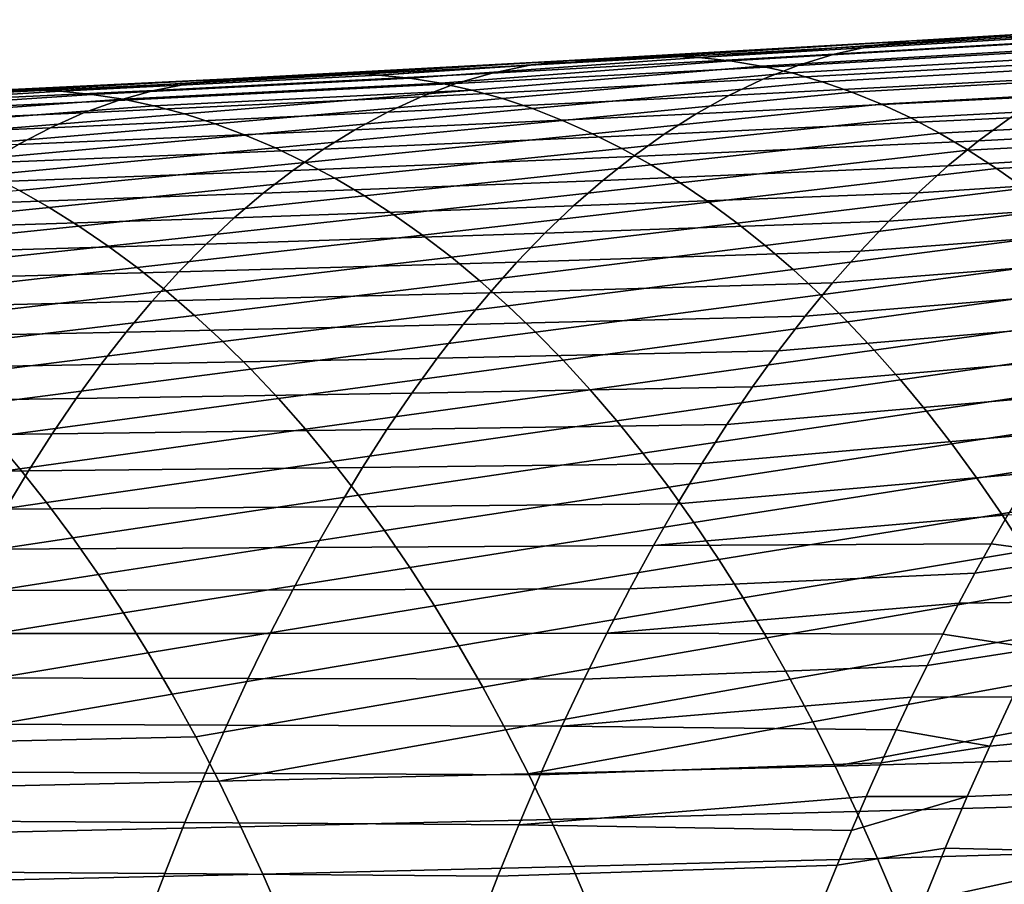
# Model space of a CAD drawing. Header units: metres. Extents: x -248 to 28, y -28 to 28.
# Tile 198 of 256: x -58 to -52, y 12 to 17. Entities that reach past the tile are written whole.
import ezdxf

# ---------------------------------------------------------------- set-up
doc = ezdxf.new("R2010")
doc.units = ezdxf.units.M
doc.layers.add('solid_10_061_053_XXX', color=7, linetype='CONTINUOUS')

msp = doc.modelspace()

# ---------------------------------------------------------------- linework, layer by layer
at = {"layer": 'solid_10_061_053_XXX'}
for points in [[(-50.803398, 16.858603, 93.924828), (-51.02494, 16.807505, 93.365997), (-53.061989, 16.687351, 94.193184), (-52.839825, 16.735607, 94.723518)], [(-50.573166, 16.889914, 94.502327), (-50.803398, 16.858603, 93.924828), (-52.839825, 16.735607, 94.723518), (-52.60836, 16.764807, 95.271416)], [(-52.60836, 16.764807, 95.271416), (-52.268517, 16.779232, 95.803047), (-52.045284, 16.792744, 95.721962), (-50.573166, 16.889914, 94.502327)], [(-51.956287, 16.779114, 96.193016), (-52.045284, 16.792744, 95.721962), (-52.268517, 16.779232, 95.803047), (-53.857094, 16.667473, 96.864189)], [(-51.02494, 16.807505, 93.365997), (-51.238548, 16.738308, 92.824013), (-53.275646, 16.621668, 93.678551), (-53.061989, 16.687351, 94.193184)], [(-52.839825, 16.735607, 94.723518), (-53.061989, 16.687351, 94.193184), (-55.072578, 16.57655, 95.003403), (-54.85088, 16.622072, 95.508255)], [(-52.60836, 16.764807, 95.271416), (-52.839825, 16.735607, 94.723518), (-54.85088, 16.622072, 95.508255), (-54.619438, 16.649307, 96.029579)], [(-54.619438, 16.649307, 96.029579), (-54.351784, 16.658127, 96.559929), (-54.043335, 16.675489, 96.447845), (-52.60836, 16.764807, 95.271416)], [(-52.60836, 16.764807, 95.271416), (-54.043335, 16.675489, 96.447845), (-53.857094, 16.667473, 96.864189), (-52.268517, 16.779232, 95.803047)], [(-51.773567, 16.759523, 96.619667), (-51.956287, 16.779114, 96.193016), (-53.857094, 16.667473, 96.864189), (-53.672874, 16.648178, 97.272346)], [(-51.593658, 16.728472, 97.03746), (-51.773567, 16.759523, 96.619667), (-53.672874, 16.648178, 97.272346), (-53.490936, 16.617899, 97.672829)], [(-51.416454, 16.686319, 97.4468), (-51.593658, 16.728472, 97.03746), (-53.490936, 16.617899, 97.672829), (-53.311195, 16.576946, 98.066055)], [(-51.238548, 16.738308, 92.824013), (-51.444992, 16.652695, 92.297035), (-53.481609, 16.540192, 93.177727), (-53.275646, 16.621668, 93.678551)], [(-54.043335, 16.675489, 96.447845), (-55.740479, 16.564472, 97.53093), (-55.555809, 16.545599, 97.92247), (-53.857094, 16.667473, 96.864189)], [(-54.043335, 16.675489, 96.447845), (-54.351784, 16.658127, 96.559929), (-55.740479, 16.564472, 97.53093)], [(-53.857094, 16.667473, 96.864189), (-55.555809, 16.545599, 97.92247), (-55.372936, 16.516193, 98.30748), (-53.672874, 16.648178, 97.272346)], [(-53.061989, 16.687351, 94.193184), (-53.275646, 16.621668, 93.678551), (-55.285362, 16.514296, 94.513107), (-55.072578, 16.57655, 95.003403)], [(-51.241859, 16.633429, 97.848114), (-51.416454, 16.686319, 97.4468), (-53.311195, 16.576946, 98.066055), (-53.133572, 16.525629, 98.452415)], [(-54.85088, 16.622072, 95.508255), (-55.072578, 16.57655, 95.003403), (-57.059486, 16.47472, 95.797585), (-56.839226, 16.517653, 96.279968)], [(-54.619438, 16.649307, 96.029579), (-54.85088, 16.622072, 95.508255), (-56.839226, 16.517653, 96.279968), (-56.608944, 16.543083, 96.777718)], [(-56.608944, 16.543083, 96.777718), (-56.292747, 16.553434, 97.26545), (-55.849625, 16.576641, 97.104347), (-54.619438, 16.649307, 96.029579)], [(-54.619438, 16.649307, 96.029579), (-55.849625, 16.576641, 97.104347), (-55.740479, 16.564472, 97.53093), (-54.351784, 16.658127, 96.559929)], [(-53.275646, 16.621668, 93.678551), (-53.481609, 16.540192, 93.177727), (-55.490051, 16.436867, 94.035484), (-55.285362, 16.514296, 94.513107)], [(-53.672874, 16.648178, 97.272346), (-55.372936, 16.516193, 98.30748), (-55.191792, 16.476519, 98.686333), (-53.490936, 16.617899, 97.672829)], [(-53.490936, 16.617899, 97.672829), (-55.191792, 16.476519, 98.686333), (-55.012314, 16.426832, 99.059425), (-53.311195, 16.576946, 98.066055)], [(-51.444992, 16.652695, 92.297035), (-51.645035, 16.552351, 91.783241), (-53.680672, 16.44455, 92.688858), (-53.481609, 16.540192, 93.177727)], [(-51.069771, 16.570162, 98.241837), (-51.241859, 16.633429, 97.848114), (-53.133572, 16.525629, 98.452415), (-52.957981, 16.464256, 98.832321)], [(-56.608944, 16.543083, 96.777718), (-57.77858, 16.478615, 97.80574), (-57.60841, 16.469816, 98.193947), (-56.292747, 16.553434, 97.26545)], [(-55.740479, 16.564472, 97.53093), (-55.849625, 16.576641, 97.104347), (-56.292747, 16.553434, 97.26545), (-57.60841, 16.469816, 98.193947)], [(-55.555809, 16.545599, 97.92247), (-55.740479, 16.564472, 97.53093), (-57.60841, 16.469816, 98.193947), (-57.424255, 16.45146, 98.570747)], [(-55.072578, 16.57655, 95.003403), (-55.285362, 16.514296, 94.513107), (-57.270565, 16.415754, 95.328674), (-57.059486, 16.47472, 95.797585)], [(-53.311195, 16.576946, 98.066055), (-55.012314, 16.426832, 99.059425), (-54.834438, 16.367392, 99.427132), (-53.133572, 16.525629, 98.452415)], [(-51.645035, 16.552351, 91.783241), (-51.839439, 16.438965, 91.280785), (-53.873634, 16.336378, 92.210068), (-53.680672, 16.44455, 92.688858)], [(-50.900082, 16.49688, 98.62838), (-51.069771, 16.570162, 98.241837), (-52.957981, 16.464256, 98.832321), (-52.78434, 16.393139, 99.206169)], [(-56.839226, 16.517653, 96.279968), (-57.059486, 16.47472, 95.797585), (-59.025482, 16.381483, 96.576706), (-58.807526, 16.422003, 97.039574)], [(-56.608944, 16.543083, 96.777718), (-56.839226, 16.517653, 96.279968), (-58.807526, 16.422003, 97.039574), (-58.579433, 16.445808, 97.516724)], [(-58.579433, 16.445808, 97.516724), (-58.323593, 16.45233, 98.003967), (-57.994957, 16.468105, 97.884438), (-56.608944, 16.543083, 96.777718)], [(-56.608944, 16.543083, 96.777718), (-57.994957, 16.468105, 97.884438), (-57.77858, 16.478615, 97.80574)], [(-55.285362, 16.514296, 94.513107), (-55.490051, 16.436867, 94.035484), (-57.473289, 16.342224, 94.87133), (-57.270565, 16.415754, 95.328674)], [(-55.372936, 16.516193, 98.30748), (-55.555809, 16.545599, 97.92247), (-57.424255, 16.45146, 98.570747), (-57.241459, 16.423006, 98.942078)], [(-55.191792, 16.476519, 98.686333), (-55.372936, 16.516193, 98.30748), (-57.241459, 16.423006, 98.942078), (-57.059971, 16.384659, 99.308304)], [(-53.481609, 16.540192, 93.177727), (-53.680672, 16.44455, 92.688858), (-55.687469, 16.345825, 93.568634), (-55.490051, 16.436867, 94.035484)], [(-53.133572, 16.525629, 98.452415), (-54.834438, 16.367392, 99.427132), (-54.658092, 16.298456, 99.789825), (-52.957981, 16.464256, 98.832321)], [(-50.7327, 16.413942, 99.008171), (-50.900082, 16.49688, 98.62838), (-52.78434, 16.393139, 99.206169), (-52.612568, 16.31259, 99.574364)], [(-57.77858, 16.478615, 97.80574), (-59.462849, 16.383202, 98.853966), (-59.280106, 16.365442, 99.217873), (-57.60841, 16.469816, 98.193947)], [(-57.77858, 16.478615, 97.80574), (-57.994957, 16.468105, 97.884438), (-59.462849, 16.383202, 98.853966)], [(-57.60841, 16.469816, 98.193947), (-59.280106, 16.365442, 99.217873), (-59.098316, 16.337986, 99.577316), (-57.424255, 16.45146, 98.570747)], [(-57.059486, 16.47472, 95.797585), (-57.270565, 16.415754, 95.328674), (-59.234127, 16.325613, 96.126251), (-59.025482, 16.381483, 96.576706)], [(-57.424255, 16.45146, 98.570747), (-59.098316, 16.337986, 99.577316), (-58.91745, 16.300987, 99.932625), (-57.241459, 16.423006, 98.942078)], [(-55.490051, 16.436867, 94.035484), (-55.687469, 16.345825, 93.568634), (-57.668495, 16.255598, 94.423645), (-57.473289, 16.342224, 94.87133)], [(-55.191792, 16.476519, 98.686333), (-57.059971, 16.384659, 99.308304), (-56.879734, 16.336628, 99.669785)], [(-55.191792, 16.476519, 98.686333), (-56.879734, 16.336628, 99.669785), (-56.700703, 16.279121, 100.026878), (-55.012314, 16.426832, 99.059425)], [(-53.680672, 16.44455, 92.688858), (-53.873634, 16.336378, 92.210068), (-55.878445, 16.242725, 93.110664), (-55.687469, 16.345825, 93.568634)], [(-52.957981, 16.464256, 98.832321), (-54.658092, 16.298456, 99.789825), (-54.483212, 16.220285, 100.147896), (-52.78434, 16.393139, 99.206169)], [(-51.839439, 16.438965, 91.280785), (-52.028835, 16.313913, 90.788193), (-54.061169, 16.216995, 91.739845), (-53.873634, 16.336378, 92.210068)], [(-57.270565, 16.415754, 95.328674), (-57.473289, 16.342224, 94.87133), (-59.434292, 16.255762, 95.686302), (-59.234127, 16.325613, 96.126251)], [(-57.241459, 16.423006, 98.942078), (-58.91745, 16.300987, 99.932625), (-58.737469, 16.254606, 100.284134), (-57.059971, 16.384659, 99.308304)], [(-57.059971, 16.384659, 99.308304), (-58.737469, 16.254606, 100.284134), (-58.558331, 16.198997, 100.632187), (-56.879734, 16.336628, 99.669785)], [(-55.012314, 16.426832, 99.059425), (-56.700703, 16.279121, 100.026878), (-56.52282, 16.212345, 100.379944), (-54.834438, 16.367392, 99.427132)], [(-52.78434, 16.393139, 99.206169), (-54.483212, 16.220285, 100.147896), (-54.30978, 16.13307, 100.501625), (-52.612568, 16.31259, 99.574364)], [(-50.567558, 16.321636, 99.381546), (-50.7327, 16.413942, 99.008171), (-52.612568, 16.31259, 99.574364), (-52.442623, 16.222843, 99.93721)], [(-50.015797, 16.404654, 89.768097), (-50.173557, 16.283936, 89.339317), (-52.213482, 16.177731, 90.304962), (-52.028835, 16.313913, 90.788193)], [(-57.473289, 16.342224, 94.87133), (-57.668495, 16.255598, 94.423645), (-59.626816, 16.173294, 95.254967), (-59.434292, 16.255762, 95.686302)], [(-56.879734, 16.336628, 99.669785), (-58.558331, 16.198997, 100.632187), (-58.380001, 16.134319, 100.977097), (-56.700703, 16.279121, 100.026878)], [(-55.687469, 16.345825, 93.568634), (-55.878445, 16.242725, 93.110664), (-57.857025, 16.157345, 93.983719), (-57.668495, 16.255598, 94.423645)], [(-54.834438, 16.367392, 99.427132), (-56.52282, 16.212345, 100.379944), (-56.346035, 16.136509, 100.729332), (-54.658092, 16.298456, 99.789825)], [(-53.873634, 16.336378, 92.210068), (-54.061169, 16.216995, 91.739845), (-56.063667, 16.128819, 92.660057), (-55.878445, 16.242725, 93.110664)], [(-50.404671, 16.220102, 99.74865), (-50.567558, 16.321636, 99.381546), (-52.442623, 16.222843, 99.93721), (-52.274551, 16.124001, 100.294838)], [(-56.700703, 16.279121, 100.026878), (-58.380001, 16.134319, 100.977097), (-58.202438, 16.06073, 101.319214), (-56.52282, 16.212345, 100.379944)], [(-54.658092, 16.298456, 99.789825), (-56.346035, 16.136509, 100.729332), (-56.170353, 16.051754, 101.075302), (-54.483212, 16.220285, 100.147896)], [(-52.612568, 16.31259, 99.574364), (-54.30978, 16.13307, 100.501625), (-54.137867, 16.036869, 100.851105), (-52.442623, 16.222843, 99.93721)], [(-52.028835, 16.313913, 90.788193), (-52.213482, 16.177731, 90.304962), (-54.243561, 16.086872, 91.277718), (-54.061169, 16.216995, 91.739845)], [(-50.173557, 16.283936, 89.339317), (-50.331985, 16.152088, 88.908058), (-52.393566, 16.030806, 89.83075), (-52.213482, 16.177731, 90.304962)], [(-57.668495, 16.255598, 94.423645), (-57.857025, 16.157345, 93.983719), (-59.812523, 16.079576, 94.83036), (-59.626816, 16.173294, 95.254967)], [(-56.52282, 16.212345, 100.379944), (-58.202438, 16.06073, 101.319214), (-58.025658, 15.978329, 101.65876), (-56.346035, 16.136509, 100.729332)], [(-55.878445, 16.242725, 93.110664), (-56.063667, 16.128819, 92.660057), (-58.039574, 16.048632, 93.550034), (-57.857025, 16.157345, 93.983719)], [(-54.061169, 16.216995, 91.739845), (-54.243561, 16.086872, 91.277718), (-56.243454, 16.004509, 92.216354), (-56.063667, 16.128819, 92.660057)], [(-54.483212, 16.220285, 100.147896), (-56.170353, 16.051754, 101.075302), (-55.995861, 15.958105, 101.417923), (-54.30978, 16.13307, 100.501625)], [(-52.442623, 16.222843, 99.93721), (-54.137867, 16.036869, 100.851105), (-53.967552, 15.93173, 101.196404), (-52.274551, 16.124001, 100.294838)], [(-50.244057, 16.109465, 100.109627), (-50.404671, 16.220102, 99.74865), (-52.274551, 16.124001, 100.294838), (-52.108406, 16.016148, 100.647346)], [(-52.213482, 16.177731, 90.304962), (-52.393566, 16.030806, 89.83075), (-54.42104, 15.946332, 90.823364), (-54.243561, 16.086872, 91.277718)], [(-50.331985, 16.152088, 88.908058), (-50.490925, 16.008883, 88.474731), (-52.569283, 15.873529, 89.365234), (-52.393566, 16.030806, 89.83075)], [(-56.063667, 16.128819, 92.660057), (-56.243454, 16.004509, 92.216354), (-58.216473, 15.929795, 93.122162), (-58.039574, 16.048632, 93.550034)], [(-56.346035, 16.136509, 100.729332), (-58.025658, 15.978329, 101.65876), (-57.849777, 15.887103, 101.995773), (-56.170353, 16.051754, 101.075302)], [(-54.243561, 16.086872, 91.277718), (-54.42104, 15.946332, 90.823364), (-56.418053, 15.870053, 91.779266), (-56.243454, 16.004509, 92.216354)], [(-54.30978, 16.13307, 100.501625), (-55.995861, 15.958105, 101.417923), (-55.82267, 15.855572, 101.757233), (-54.137867, 16.036869, 100.851105)], [(-52.274551, 16.124001, 100.294838), (-53.967552, 15.93173, 101.196404), (-53.79892, 15.817698, 101.537598), (-52.108406, 16.016148, 100.647346)], [(-50.244057, 16.109465, 100.109627), (-52.108406, 16.016148, 100.647346), (-51.944237, 15.899366, 100.994843)], [(-56.170353, 16.051754, 101.075302), (-57.849777, 15.887103, 101.995773), (-57.674919, 15.787029, 102.330254), (-55.995861, 15.958105, 101.417923)], [(-54.137867, 16.036869, 100.851105), (-55.82267, 15.855572, 101.757233), (-55.650883, 15.744164, 102.093269), (-53.967552, 15.93173, 101.196404)], [(-52.393566, 16.030806, 89.83075), (-52.569283, 15.873529, 89.365234), (-54.593834, 15.795698, 90.376472), (-54.42104, 15.946332, 90.823364)], [(-56.243454, 16.004509, 92.216354), (-56.418053, 15.870053, 91.779266), (-58.387997, 15.801028, 92.699829), (-58.216473, 15.929795, 93.122162)], [(-52.108406, 16.016148, 100.647346), (-53.79892, 15.817698, 101.537598), (-53.632046, 15.694819, 101.874763), (-51.944237, 15.899366, 100.994843)], [(-50.490925, 16.008883, 88.474731), (-50.650108, 15.854234, 88.040039), (-52.740822, 15.70629, 88.908066), (-52.569283, 15.873529, 89.365234)], [(-55.995861, 15.958105, 101.417923), (-57.674919, 15.787029, 102.330254), (-57.501217, 15.678081, 102.662231), (-55.82267, 15.855572, 101.757233)], [(-54.42104, 15.946332, 90.823364), (-54.593834, 15.795698, 90.376472), (-56.587719, 15.725707, 91.348503), (-56.418053, 15.870053, 91.779266)], [(-53.967552, 15.93173, 101.196404), (-55.650883, 15.744164, 102.093269), (-55.480602, 15.623889, 102.426079), (-53.79892, 15.817698, 101.537598)], [(-57.849777, 15.887103, 101.995773), (-59.525475, 15.725458, 102.915909), (-59.351017, 15.618771, 103.244865), (-57.674919, 15.787029, 102.330254)], [(-56.418053, 15.870053, 91.779266), (-56.587719, 15.725707, 91.348503), (-58.554413, 15.662523, 92.282791), (-58.387997, 15.801028, 92.699829)], [(-55.82267, 15.855572, 101.757233), (-57.501217, 15.678081, 102.662231), (-57.328793, 15.560235, 102.991699), (-55.650883, 15.744164, 102.093269)], [(-52.569283, 15.873529, 89.365234), (-52.740822, 15.70629, 88.908066), (-54.762165, 15.635293, 89.936737), (-54.593834, 15.795698, 90.376472)], [(-51.944237, 15.899366, 100.994843), (-53.632046, 15.694819, 101.874763), (-53.46701, 15.563139, 102.207977), (-51.782101, 15.773744, 101.337425)], [(-50.650108, 15.854234, 88.040039), (-50.809429, 15.687984, 87.604271), (-52.908375, 15.52948, 88.458908), (-52.740822, 15.70629, 88.908066)], [(-53.79892, 15.817698, 101.537598), (-55.480602, 15.623889, 102.426079), (-55.311939, 15.494758, 102.755707), (-53.632046, 15.694819, 101.874763)], [(-57.674919, 15.787029, 102.330254), (-59.351017, 15.618771, 103.244865), (-59.177628, 15.503141, 103.57196), (-57.501217, 15.678081, 102.662231)], [(-55.650883, 15.744164, 102.093269), (-57.328793, 15.560235, 102.991699), (-57.157772, 15.433468, 103.318687), (-55.480602, 15.623889, 102.426079)], [(-54.593834, 15.795698, 90.376472), (-54.762165, 15.635293, 89.936737), (-56.752708, 15.571731, 90.923782), (-56.587719, 15.725707, 91.348503)], [(-51.782101, 15.773744, 101.337425), (-53.46701, 15.563139, 102.207977), (-53.303902, 15.422703, 102.537292), (-51.622047, 15.639361, 101.675194)], [(-56.587719, 15.725707, 91.348503), (-56.752708, 15.571731, 90.923782), (-58.715996, 15.514474, 91.870789), (-58.554413, 15.662523, 92.282791)], [(-53.632046, 15.694819, 101.874763), (-55.311939, 15.494758, 102.755707), (-55.144997, 15.35678, 103.082191), (-53.46701, 15.563139, 102.207977)], [(-52.740822, 15.70629, 88.908066), (-52.908375, 15.52948, 88.458908), (-54.926262, 15.465441, 89.503845), (-54.762165, 15.635293, 89.936737)], [(-50.809429, 15.687984, 87.604271), (-50.968204, 15.510694, 87.169296), (-53.072136, 15.343485, 88.017441), (-52.908375, 15.52948, 88.458908)], [(-57.501217, 15.678081, 102.662231), (-59.177628, 15.503141, 103.57196), (-59.005455, 15.378516, 103.897186), (-57.328793, 15.560235, 102.991699)], [(-55.480602, 15.623889, 102.426079), (-57.157772, 15.433468, 103.318687), (-56.988289, 15.297752, 103.643188), (-55.311939, 15.494758, 102.755707)], [(-54.762165, 15.635293, 89.936737), (-54.926262, 15.465441, 89.503845), (-56.913269, 15.408379, 90.504822), (-56.752708, 15.571731, 90.923782)], [(-51.622047, 15.639361, 101.675194), (-53.303902, 15.422703, 102.537292), (-53.142796, 15.273557, 102.862801), (-51.46413, 15.496305, 102.008263)], [(-56.752708, 15.571731, 90.923782), (-56.913269, 15.408379, 90.504822), (-58.873013, 15.357075, 91.46357), (-58.715996, 15.514474, 91.870789)], [(-57.328793, 15.560235, 102.991699), (-59.005455, 15.378516, 103.897186), (-58.834644, 15.24484, 104.220512), (-57.157772, 15.433468, 103.318687)], [(-53.46701, 15.563139, 102.207977), (-55.144997, 15.35678, 103.082191), (-54.979885, 15.209964, 103.405571), (-53.303902, 15.422703, 102.537292)], [(-52.908375, 15.52948, 88.458908), (-53.072136, 15.343485, 88.017441), (-55.086349, 15.286464, 89.077484), (-54.926262, 15.465441, 89.503845)], [(-50.968204, 15.510694, 87.169296), (-51.126427, 15.322298, 86.735153), (-53.232277, 15.148614, 87.583359), (-53.072136, 15.343485, 88.017441)], [(-54.926262, 15.465441, 89.503845), (-55.086349, 15.286464, 89.077484), (-57.069653, 15.235909, 90.091339), (-56.913269, 15.408379, 90.504822)], [(-55.311939, 15.494758, 102.755707), (-56.988289, 15.297752, 103.643188), (-56.820465, 15.153067, 103.965225), (-55.144997, 15.35678, 103.082191)], [(-51.46413, 15.496305, 102.008263), (-53.142796, 15.273557, 102.862801), (-52.983788, 15.115736, 103.184471), (-51.308407, 15.344658, 102.336723)], [(-56.913269, 15.408379, 90.504822), (-57.069653, 15.235909, 90.091339), (-59.025734, 15.190517, 91.06086), (-58.873013, 15.357075, 91.46357)], [(-57.157772, 15.433468, 103.318687), (-58.834644, 15.24484, 104.220512), (-58.665337, 15.102057, 104.541924), (-56.988289, 15.297752, 103.643188)], [(-53.303902, 15.422703, 102.537292), (-54.979885, 15.209964, 103.405571), (-54.816715, 15.05432, 103.7258), (-53.142796, 15.273557, 102.862801)], [(-55.144997, 15.35678, 103.082191), (-56.820465, 15.153067, 103.965225), (-56.654446, 14.999398, 104.284714), (-54.979885, 15.209964, 103.405571)], [(-53.072136, 15.343485, 88.017441), (-53.232277, 15.148614, 87.583359), (-55.242638, 15.098605, 88.657387), (-55.086349, 15.286464, 89.077484)], [(-51.308407, 15.344658, 102.336723), (-52.983788, 15.115736, 103.184471), (-52.826981, 14.949266, 103.502235), (-51.154938, 15.184482, 102.660614)], [(-56.988289, 15.297752, 103.643188), (-58.665337, 15.102057, 104.541924), (-58.4977, 14.950136, 104.861313), (-56.820465, 15.153067, 103.965225)], [(-55.086349, 15.286464, 89.077484), (-55.242638, 15.098605, 88.657387), (-57.222099, 15.054503, 89.683098), (-57.069653, 15.235909, 90.091339)], [(-51.126427, 15.322298, 86.735153), (-51.28339, 15.123508, 86.30378), (-53.388939, 14.945014, 87.156471), (-53.232277, 15.148614, 87.583359)], [(-57.069653, 15.235909, 90.091339), (-57.222099, 15.054503, 89.683098), (-59.174412, 15.014926, 90.662491), (-59.025734, 15.190517, 91.06086)], [(-53.142796, 15.273557, 102.862801), (-54.816715, 15.05432, 103.7258), (-54.655628, 14.889862, 104.042747), (-52.983788, 15.115736, 103.184471)], [(-54.979885, 15.209964, 103.405571), (-56.654446, 14.999398, 104.284714), (-56.490387, 14.836749, 104.601471), (-54.816715, 15.05432, 103.7258)], [(-51.154938, 15.184482, 102.660614), (-52.826981, 14.949266, 103.502235), (-52.672485, 14.774173, 103.815979), (-51.003803, 15.015819, 102.979874)], [(-56.820465, 15.153067, 103.965225), (-58.4977, 14.950136, 104.861313), (-58.331909, 14.789071, 105.178452), (-56.654446, 14.999398, 104.284714)], [(-53.232277, 15.148614, 87.583359), (-53.388939, 14.945014, 87.156471), (-55.395298, 14.901955, 88.243401), (-55.242638, 15.098605, 88.657387)], [(-52.983788, 15.115736, 103.184471), (-54.655628, 14.889862, 104.042747), (-54.496754, 14.716601, 104.35627), (-52.826981, 14.949266, 103.502235)], [(-51.28339, 15.123508, 86.30378), (-51.439095, 14.914184, 85.875183), (-53.542248, 14.732818, 86.736595), (-53.388939, 14.945014, 87.156471)], [(-57.222099, 15.054503, 89.683098), (-57.370804, 14.864199, 89.279991), (-59.319271, 14.830293, 90.268379), (-59.174412, 15.014926, 90.662491)], [(-55.242638, 15.098605, 88.657387), (-55.395298, 14.901955, 88.243401), (-57.370804, 14.864199, 89.279991), (-57.222099, 15.054503, 89.683098)], [(-54.816715, 15.05432, 103.7258), (-56.490387, 14.836749, 104.601471), (-56.328445, 14.665119, 104.915329), (-54.655628, 14.889862, 104.042747)], [(-56.654446, 14.999398, 104.284714), (-58.331909, 14.789071, 105.178452), (-58.168148, 14.618854, 105.493141), (-56.490387, 14.836749, 104.601471)], [(-51.003803, 15.015819, 102.979874), (-52.672485, 14.774173, 103.815979), (-52.520405, 14.590481, 104.125626), (-50.855072, 14.838708, 103.294464)], [(-53.388939, 14.945014, 87.156471), (-53.542248, 14.732818, 86.736595), (-55.544498, 14.696586, 87.835388), (-55.395298, 14.901955, 88.243401)], [(-52.826981, 14.949266, 103.502235), (-54.496754, 14.716601, 104.35627), (-54.340225, 14.534551, 104.666245), (-52.672485, 14.774173, 103.815979)], [(-55.395298, 14.901955, 88.243401), (-55.544498, 14.696586, 87.835388), (-57.515961, 14.665017, 88.881912), (-57.370804, 14.864199, 89.279991)], [(-54.655628, 14.889862, 104.042747), (-56.328445, 14.665119, 104.915329), (-56.168785, 14.484512, 105.22612), (-54.496754, 14.716601, 104.35627)], [(-51.439095, 14.914184, 85.875183), (-51.592903, 14.695124, 85.451134), (-53.692341, 14.512155, 86.32354), (-53.542248, 14.732818, 86.736595)], [(-57.370804, 14.864199, 89.279991), (-57.515961, 14.665017, 88.881912), (-59.460522, 14.636592, 89.878471), (-59.319271, 14.830293, 90.268379)], [(-56.490387, 14.836749, 104.601471), (-58.168148, 14.618854, 105.493141), (-58.006592, 14.439478, 105.805168), (-56.328445, 14.665119, 104.915329)], [(-50.855072, 14.838708, 103.294464), (-52.520405, 14.590481, 104.125626), (-52.37085, 14.398215, 104.431068), (-50.708828, 14.653192, 103.60434)], [(-52.672485, 14.774173, 103.815979), (-54.340225, 14.534551, 104.666245), (-54.186176, 14.343721, 104.972519), (-52.520405, 14.590481, 104.125626)], [(-54.496754, 14.716601, 104.35627), (-56.168785, 14.484512, 105.22612), (-56.011559, 14.294928, 105.533653), (-54.340225, 14.534551, 104.666245)], [(-53.542248, 14.732818, 86.736595), (-53.692341, 14.512155, 86.32354), (-55.690403, 14.482568, 87.433197), (-55.544498, 14.696586, 87.835388)], [(-57.515961, 14.665017, 88.881912), (-57.657768, 14.456977, 88.48877), (-59.598389, 14.433802, 89.492722), (-59.460522, 14.636592, 89.878471)], [(-56.328445, 14.665119, 104.915329), (-58.006592, 14.439478, 105.805168), (-57.84742, 14.250936, 106.114319), (-56.168785, 14.484512, 105.22612)], [(-55.544498, 14.696586, 87.835388), (-55.690403, 14.482568, 87.433197), (-57.657768, 14.456977, 88.48877), (-57.515961, 14.665017, 88.881912)], [(-51.592903, 14.695124, 85.451134), (-51.744827, 14.466357, 85.031624), (-53.839355, 14.283154, 85.917122), (-53.692341, 14.512155, 86.32354)], [(-50.708828, 14.653192, 103.60434), (-52.37085, 14.398215, 104.431068), (-52.223919, 14.197402, 104.732231), (-50.565147, 14.459309, 103.909447)], [(-52.520405, 14.590481, 104.125626), (-54.186176, 14.343721, 104.972519), (-54.034744, 14.144127, 105.274971), (-52.37085, 14.398215, 104.431068)], [(-54.340225, 14.534551, 104.666245), (-56.011559, 14.294928, 105.533653), (-55.856926, 14.096368, 105.837753), (-54.186176, 14.343721, 104.972519)], [(-56.168785, 14.484512, 105.22612), (-57.84742, 14.250936, 106.114319), (-57.690815, 14.053222, 106.42038), (-56.011559, 14.294928, 105.533653)], [(-55.690403, 14.482568, 87.433197), (-55.833183, 14.259975, 87.036682), (-57.796421, 14.240099, 88.100456), (-57.657768, 14.456977, 88.48877)], [(-53.692341, 14.512155, 86.32354), (-53.839355, 14.283154, 85.917122), (-55.833183, 14.259975, 87.036682), (-55.690403, 14.482568, 87.433197)], [(-51.744827, 14.466357, 85.031624), (-51.894562, 14.22843, 84.617523), (-53.983421, 14.045948, 85.517151), (-53.839355, 14.283154, 85.917122)], [(-57.657768, 14.456977, 88.48877), (-57.796421, 14.240099, 88.100456), (-59.733086, 14.221896, 89.111076), (-59.598389, 14.433802, 89.492722)], [(-58.006592, 14.439478, 105.805168), (-59.694191, 14.210848, 106.714386), (-59.536766, 14.013783, 107.022629), (-57.84742, 14.250936, 106.114319)], [(-50.565147, 14.459309, 103.909447), (-52.223919, 14.197402, 104.732231), (-52.079723, 13.988067, 105.029007), (-50.424099, 14.2571, 104.20974)], [(-52.37085, 14.398215, 104.431068), (-54.034744, 14.144127, 105.274971), (-53.886059, 13.935779, 105.573456), (-52.223919, 14.197402, 104.732231)], [(-56.011559, 14.294928, 105.533653), (-57.690815, 14.053222, 106.42038), (-57.536957, 13.846328, 106.723129), (-55.856926, 14.096368, 105.837753)], [(-54.186176, 14.343721, 104.972519), (-55.856926, 14.096368, 105.837753), (-55.705044, 13.888835, 106.13826), (-54.034744, 14.144127, 105.274971)], [(-57.796421, 14.240099, 88.100456), (-57.932114, 14.014405, 87.716866), (-59.86483, 14.000852, 88.733475), (-59.733086, 14.221896, 89.111076)], [(-57.84742, 14.250936, 106.114319), (-59.536766, 14.013783, 107.022629), (-59.382069, 13.807349, 107.327805), (-57.690815, 14.053222, 106.42038)], [(-55.833183, 14.259975, 87.036682), (-55.973003, 14.02888, 86.645691), (-57.932114, 14.014405, 87.716866), (-57.796421, 14.240099, 88.100456)], [(-53.839355, 14.283154, 85.917122), (-53.983421, 14.045948, 85.517151), (-55.973003, 14.02888, 86.645691), (-55.833183, 14.259975, 87.036682)], [(-50.424099, 14.2571, 104.20974), (-52.079723, 13.988067, 105.029007), (-51.938366, 13.770238, 105.321297), (-50.28577, 14.046607, 104.505173)], [(-51.894562, 14.22843, 84.617523), (-52.042145, 13.981438, 84.208755), (-54.124672, 13.800665, 85.123444), (-53.983421, 14.045948, 85.517151)], [(-52.223919, 14.197402, 104.732231), (-53.886059, 13.935779, 105.573456), (-53.74025, 13.718696, 105.867844), (-52.079723, 13.988067, 105.029007)], [(-54.034744, 14.144127, 105.274971), (-55.705044, 13.888835, 106.13826), (-55.556068, 13.672338, 106.434975), (-53.886059, 13.935779, 105.573456)], [(-55.856926, 14.096368, 105.837753), (-57.536957, 13.846328, 106.723129), (-57.386021, 13.630259, 107.022369), (-55.705044, 13.888835, 106.13826)], [(-57.690815, 14.053222, 106.42038), (-59.382069, 13.807349, 107.327805), (-59.230289, 13.591549, 107.629669), (-57.536957, 13.846328, 106.723129)], [(-55.973003, 14.02888, 86.645691), (-56.110031, 13.789352, 86.260101), (-58.065041, 13.779914, 87.337914), (-57.932114, 14.014405, 87.716866)], [(-53.983421, 14.045948, 85.517151), (-54.124672, 13.800665, 85.123444), (-56.110031, 13.789352, 86.260101), (-55.973003, 14.02888, 86.645691)], [(-52.042145, 13.981438, 84.208755), (-52.139233, 13.812009, 83.939514), (-54.124672, 13.800665, 85.123444)], [(-52.079723, 13.988067, 105.029007), (-53.74025, 13.718696, 105.867844), (-53.597412, 13.492958, 106.157928), (-51.938366, 13.770238, 105.321297)], [(-51.444595, 13.993316, 83.858696), (-51.590214, 13.735731, 83.451561), (-52.139233, 13.812009, 83.939514), (-52.042145, 13.981438, 84.208755)], [(-55.705044, 13.888835, 106.13826), (-57.386021, 13.630259, 107.022369), (-57.238129, 13.405104, 107.317818), (-55.556068, 13.672338, 106.434975)], [(-53.886059, 13.935779, 105.573456), (-55.556068, 13.672338, 106.434975), (-55.410114, 13.446963, 106.727684), (-53.74025, 13.718696, 105.867844)], [(-57.536957, 13.846328, 106.723129), (-59.230289, 13.591549, 107.629669), (-59.081573, 13.366476, 107.927933), (-57.386021, 13.630259, 107.022369)], [(-56.110031, 13.789352, 86.260101), (-56.244381, 13.541418, 85.879845), (-58.195335, 13.536613, 86.963593), (-58.065041, 13.779914, 87.337914)], [(-54.124672, 13.800665, 85.123444), (-54.263195, 13.547376, 84.735909), (-56.244381, 13.541418, 85.879845), (-56.110031, 13.789352, 86.260101)], [(-52.139233, 13.812009, 83.939514), (-52.235249, 13.638845, 83.672981), (-54.263195, 13.547376, 84.735909), (-54.124672, 13.800665, 85.123444)], [(-51.590214, 13.735731, 83.451561), (-52.235249, 13.638845, 83.672981), (-52.139233, 13.812009, 83.939514)], [(-53.74025, 13.718696, 105.867844), (-55.410114, 13.446963, 106.727684), (-55.267265, 13.212831, 107.016129), (-53.597412, 13.492958, 106.157928)], [(-51.938366, 13.770238, 105.321297), (-53.597412, 13.492958, 106.157928), (-53.457623, 13.258673, 106.443504), (-51.799919, 13.54399, 105.608955)], [(-51.590214, 13.735731, 83.451561), (-51.733532, 13.469615, 83.050529), (-52.330219, 13.461893, 83.409088), (-52.235249, 13.638845, 83.672981)], [(-55.556068, 13.672338, 106.434975), (-57.238129, 13.405104, 107.317818), (-57.093395, 13.170999, 107.609207), (-55.410114, 13.446963, 106.727684)], [(-57.386021, 13.630259, 107.022369), (-59.081573, 13.366476, 107.927933), (-58.936035, 13.132279, 108.222282), (-57.238129, 13.405104, 107.317818)], [(-52.235249, 13.638845, 83.672981), (-52.330219, 13.461893, 83.409088), (-54.399021, 13.286073, 84.354568), (-54.263195, 13.547376, 84.735909)], [(-56.244381, 13.541418, 85.879845), (-56.376095, 13.285042, 85.505005), (-58.323051, 13.284445, 86.59404), (-58.195335, 13.536613, 86.963593)], [(-54.263195, 13.547376, 84.735909), (-54.399021, 13.286073, 84.354568), (-56.376095, 13.285042, 85.505005), (-56.244381, 13.541418, 85.879845)], [(-51.799919, 13.54399, 105.608955), (-53.457623, 13.258673, 106.443504), (-53.320957, 13.015951, 106.724358), (-51.664448, 13.309418, 105.891815)], [(-53.597412, 13.492958, 106.157928), (-55.267265, 13.212831, 107.016129), (-55.127617, 12.970067, 107.300056), (-53.457623, 13.258673, 106.443504)], [(-55.410114, 13.446963, 106.727684), (-57.093395, 13.170999, 107.609207), (-56.95192, 12.928081, 107.896248), (-55.267265, 13.212831, 107.016129)], [(-52.330219, 13.461893, 83.409088), (-52.424023, 13.281366, 83.148193), (-54.399021, 13.286073, 84.354568)], [(-51.733532, 13.469615, 83.050529), (-51.874287, 13.195416, 82.656311), (-52.424023, 13.281366, 83.148193), (-52.330219, 13.461893, 83.409088)], [(-57.238129, 13.405104, 107.317818), (-58.936035, 13.132279, 108.222282), (-58.793797, 12.889108, 108.512405), (-57.093395, 13.170999, 107.609207)], [(-51.664448, 13.309418, 105.891815), (-53.320957, 13.015951, 106.724358), (-53.187492, 12.7649, 107.000275), (-51.532005, 13.066615, 106.169693)], [(-56.376095, 13.285042, 85.505005), (-56.505199, 13.02018, 85.135681), (-58.448238, 13.023349, 86.229416), (-58.323051, 13.284445, 86.59404)], [(-54.399021, 13.286073, 84.354568), (-54.532173, 13.016742, 83.979446), (-56.505199, 13.02018, 85.135681), (-56.376095, 13.285042, 85.505005)], [(-53.457623, 13.258673, 106.443504), (-55.127617, 12.970067, 107.300056), (-54.991261, 12.718793, 107.579216), (-53.320957, 13.015951, 106.724358)], [(-52.424023, 13.281366, 83.148193), (-52.516628, 13.097324, 82.890366), (-54.532173, 13.016742, 83.979446), (-54.399021, 13.286073, 84.354568)], [(-51.874287, 13.195416, 82.656311), (-52.516628, 13.097324, 82.890366), (-52.424023, 13.281366, 83.148193)], [(-55.267265, 13.212831, 107.016129), (-56.95192, 12.928081, 107.896248), (-56.813808, 12.676485, 108.17865), (-55.127617, 12.970067, 107.300056)], [(-51.874287, 13.195416, 82.656311), (-52.012466, 12.91316, 82.268967), (-52.608074, 12.909689, 82.635506), (-52.516628, 13.097324, 82.890366)], [(-57.093395, 13.170999, 107.609207), (-58.793797, 12.889108, 108.512405), (-58.654968, 12.637109, 108.797981), (-56.95192, 12.928081, 107.896248)], [(-52.516628, 13.097324, 82.890366), (-52.608074, 12.909689, 82.635506), (-54.662674, 12.739367, 83.610588), (-54.532173, 13.016742, 83.979446)], [(-50.744331, 13.100592, 81.761307), (-50.913399, 12.743805, 81.280548), (-52.147774, 12.623491, 81.889305), (-52.012466, 12.91316, 82.268967)], [(-56.505199, 13.02018, 85.135681), (-56.631741, 12.746792, 84.771957), (-58.570942, 12.753263, 85.869858), (-58.448238, 13.023349, 86.229416)], [(-54.532173, 13.016742, 83.979446), (-54.662674, 12.739367, 83.610588), (-56.631741, 12.746792, 84.771957), (-56.505199, 13.02018, 85.135681)], [(-51.532005, 13.066615, 106.169693), (-53.187492, 12.7649, 107.000275), (-53.057301, 12.505631, 107.271034), (-51.402653, 12.815677, 106.442413)], [(-55.127617, 12.970067, 107.300056), (-56.813808, 12.676485, 108.17865), (-56.679165, 12.416348, 108.456139), (-54.991261, 12.718793, 107.579216)], [(-53.320957, 13.015951, 106.724358), (-54.991261, 12.718793, 107.579216), (-54.858288, 12.459131, 107.853363), (-53.187492, 12.7649, 107.000275)], [(-56.813808, 12.676485, 108.17865), (-56.95192, 12.928081, 107.896248), (-58.654968, 12.637109, 108.797981)], [(-52.608074, 12.909689, 82.635506), (-52.698223, 12.71876, 82.384003), (-54.662674, 12.739367, 83.610588)], [(-52.012466, 12.91316, 82.268967), (-52.147774, 12.623491, 81.889305), (-52.698223, 12.71876, 82.384003), (-52.608074, 12.909689, 82.635506)], [(-51.276455, 12.556699, 106.709808), (-51.402653, 12.815677, 106.442413), (-53.057301, 12.505631, 107.271034)], [(-56.631741, 12.746792, 84.771957), (-56.755749, 12.464837, 84.413933), (-58.691208, 12.474129, 85.515518), (-58.570942, 12.753263, 85.869858)], [(-54.662674, 12.739367, 83.610588), (-54.790546, 12.453936, 83.248024), (-56.755749, 12.464837, 84.413933), (-56.631741, 12.746792, 84.771957)], [(-53.057301, 12.505631, 107.271034), (-53.187492, 12.7649, 107.000275), (-54.858288, 12.459131, 107.853363)], [(-52.698223, 12.71876, 82.384003), (-52.787025, 12.524683, 82.136009), (-54.790546, 12.453936, 83.248024), (-54.662674, 12.739367, 83.610588)], [(-50.913399, 12.743805, 81.280548), (-51.078281, 12.375882, 80.811874), (-52.280186, 12.326563, 81.517426), (-52.147774, 12.623491, 81.889305)], [(-56.679165, 12.416348, 108.456139), (-56.813808, 12.676485, 108.17865), (-58.654968, 12.637109, 108.797981), (-58.519676, 12.376431, 109.078712)], [(-54.858288, 12.459131, 107.853363), (-54.991261, 12.718793, 107.579216), (-56.679165, 12.416348, 108.456139)], [(-52.147774, 12.623491, 81.889305), (-52.787025, 12.524683, 82.136009), (-52.698223, 12.71876, 82.384003)], [(-52.147774, 12.623491, 81.889305), (-52.280186, 12.326563, 81.517426), (-52.874554, 12.32733, 81.891327), (-52.787025, 12.524683, 82.136009)], [(-51.153465, 12.289776, 106.971703), (-51.276455, 12.556699, 106.709808), (-53.057301, 12.505631, 107.271034), (-52.930462, 12.238253, 107.536423)], [(-52.787025, 12.524683, 82.136009), (-52.874554, 12.32733, 81.891327), (-54.915821, 12.160433, 82.891777), (-54.790546, 12.453936, 83.248024)], [(-52.930462, 12.238253, 107.536423), (-53.057301, 12.505631, 107.271034), (-54.858288, 12.459131, 107.853363), (-54.72879, 12.191207, 108.122238)], [(-56.755749, 12.464837, 84.413933), (-56.877254, 12.174273, 84.061691), (-58.809086, 12.185884, 85.16655), (-58.691208, 12.474129, 85.515518)], [(-54.790546, 12.453936, 83.248024), (-54.915821, 12.160433, 82.891777), (-56.877254, 12.174273, 84.061691), (-56.755749, 12.464837, 84.413933)], [(-54.72879, 12.191207, 108.122238), (-54.858288, 12.459131, 107.853363), (-56.679165, 12.416348, 108.456139), (-56.5481, 12.147807, 108.728432)], [(-56.5481, 12.147807, 108.728432), (-56.679165, 12.416348, 108.456139), (-58.519676, 12.376431, 109.078712), (-58.388039, 12.107223, 109.354286)], [(-52.874554, 12.32733, 81.891327), (-52.960651, 12.127084, 81.650383), (-54.915821, 12.160433, 82.891777)], [(-52.280186, 12.326563, 81.517426), (-52.409401, 12.02319, 81.154152), (-53.045242, 11.924212, 81.413422), (-52.960651, 12.127084, 81.650383)], [(-52.280186, 12.326563, 81.517426), (-52.960651, 12.127084, 81.650383), (-52.874554, 12.32733, 81.891327)], [(-51.078281, 12.375882, 80.811874), (-51.239006, 11.996928, 80.355148), (-52.409401, 12.02319, 81.154152), (-52.280186, 12.326563, 81.517426)], [(-51.033745, 12.015003, 107.227921), (-51.153465, 12.289776, 106.971703), (-52.930462, 12.238253, 107.536423), (-52.807049, 11.962873, 107.796227)], [(-52.807049, 11.962873, 107.796227), (-52.930462, 12.238253, 107.536423), (-54.72879, 12.191207, 108.122238), (-54.602859, 11.915141, 108.38559)], [(-56.877254, 12.174273, 84.061691), (-56.9963, 11.875058, 83.715324), (-58.924614, 11.888471, 84.823097), (-58.809086, 12.185884, 85.16655)], [(-54.915821, 12.160433, 82.891777), (-55.038513, 11.858843, 82.541893), (-56.9963, 11.875058, 83.715324), (-56.877254, 12.174273, 84.061691)], [(-54.602859, 11.915141, 108.38559), (-54.72879, 12.191207, 108.122238), (-56.5481, 12.147807, 108.728432), (-56.420715, 11.870996, 108.995232)], [(-52.960651, 12.127084, 81.650383), (-53.045242, 11.924212, 81.413422), (-55.038513, 11.858843, 82.541893), (-54.915821, 12.160433, 82.891777)], [(-56.420715, 11.870996, 108.995232), (-56.5481, 12.147807, 108.728432), (-58.388039, 12.107223, 109.354286), (-58.260166, 11.829631, 109.624382)], [(-52.409401, 12.02319, 81.154152), (-52.535347, 11.713763, 80.799706), (-53.128422, 11.71854, 81.180176), (-53.045242, 11.924212, 81.413422)], [(-50.917355, 11.732478, 107.478287), (-51.033745, 12.015003, 107.227921), (-52.807049, 11.962873, 107.796227), (-52.687138, 11.679609, 108.05024)], [(-51.239006, 11.996928, 80.355148), (-51.39558, 11.607012, 79.910301), (-52.657791, 11.399009, 80.454742), (-52.535347, 11.713763, 80.799706)], [(-51.239006, 11.996928, 80.355148), (-52.535347, 11.713763, 80.799706), (-52.409401, 12.02319, 81.154152)], [(-53.045242, 11.924212, 81.413422), (-53.128422, 11.71854, 81.180176), (-55.158619, 11.54915, 82.198463), (-55.038513, 11.858843, 82.541893)], [(-52.687138, 11.679609, 108.05024), (-52.807049, 11.962873, 107.796227), (-54.602859, 11.915141, 108.38559), (-54.480579, 11.631066, 108.643181)], [(-56.9963, 11.875058, 83.715324), (-57.112873, 11.567175, 83.374985), (-59.037804, 11.581869, 84.485367), (-58.924614, 11.888471, 84.823097)], [(-56.297112, 11.586063, 109.256279), (-56.420715, 11.870996, 108.995232), (-58.260166, 11.829631, 109.624382), (-58.136173, 11.543818, 109.88871)], [(-55.038513, 11.858843, 82.541893), (-55.158619, 11.54915, 82.198463), (-57.112873, 11.567175, 83.374985), (-56.9963, 11.875058, 83.715324)], [(-54.480579, 11.631066, 108.643181), (-54.602859, 11.915141, 108.38559), (-56.420715, 11.870996, 108.995232), (-56.297112, 11.586063, 109.256279)]]:
    msp.add_3dface(points, dxfattribs=at)

doc.saveas('drawing.dxf')
